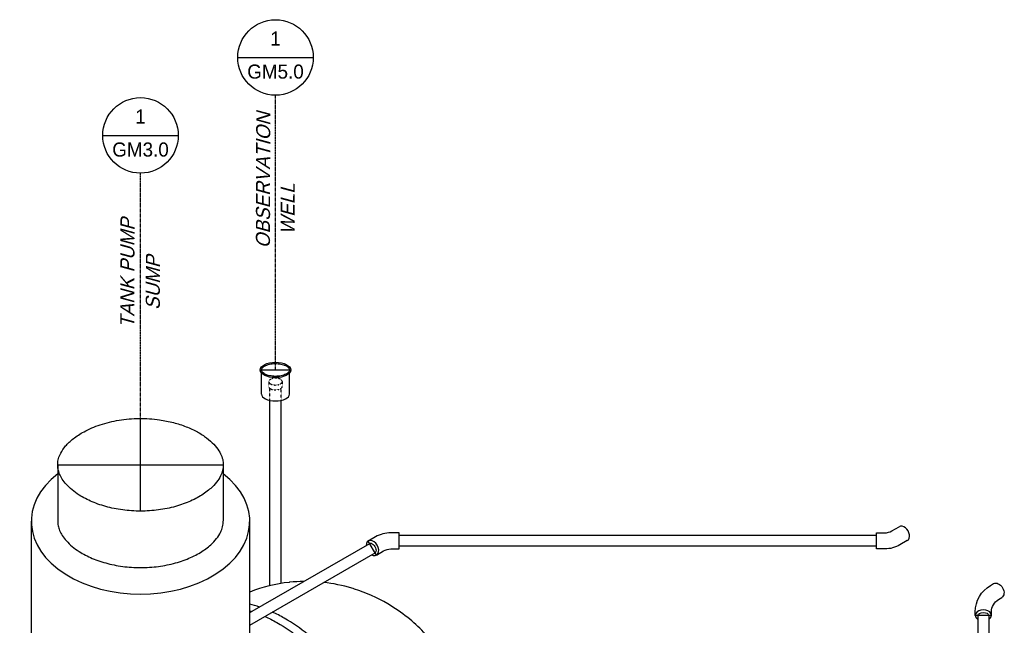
# Model space of a CAD drawing. Extents: x -18027 to -11651, y 1687 to 5059.
# Tile 92 of 170: x -17206 to -16576, y 2531 to 2918. Entities that reach past the tile are written whole.
import ezdxf
from ezdxf.enums import TextEntityAlignment as Align

# ---------------------------------------------------------------- set-up
doc = ezdxf.new("R2010")
doc.units = 0
doc.header["$MEASUREMENT"] = 0
doc.linetypes.add('CENTER1', pattern=[0.6625, 0.5, -0.075, 0.0125, -0.075])
doc.linetypes.add('HIDDEN5', pattern=[0.05, 0.025, -0.025])
doc.layers.get('0').update_dxf_attribs({"linetype": 'CONTINUOUS'})
doc.layers.get('DEFPOINTS').update_dxf_attribs({"linetype": 'CONTINUOUS'})
for name, color, linetype in [('CENTERLINE', 3, 'CENTER1'), ('PIPING-PRODUCT-PREMIUM', 5, 'CONTINUOUS'), ('PIPING-PRODUCT-REGULAR', 4, 'CONTINUOUS'), ('RISERS', 3, 'CONTINUOUS'), ('SUMP', 3, 'CONTINUOUS'), ('TAG', 3, 'CONTINUOUS'), ('TANK', 2, 'CONTINUOUS'), ('TEXT', 3, 'CONTINUOUS')]:
    doc.layers.add(name, color=color, linetype=linetype)
doc.styles.add('ISO1', font='SIMPFRAC.shx', dxfattribs={"width": 0.85, "oblique": 15})
doc.styles.add('SIMPFRAC', font='simpfrac')

# ---------------------------------------------------------------- blocks, each defined once
blk = doc.blocks.new('KEY-DETAIL')
blk.add_line((-0.1911, 0), (0.1911, 0))
blk.add_circle((0, 0), 0.1911)
at = {"style": 'SIMPFRAC'}
for tag, p in [('DETAIL', (0, 0.1314)), ('SHEET', (0, -0.0358))]:
    blk.add_attdef(tag, text='', height=0.0781, dxfattribs=at).set_placement(p, align=Align.TOP_CENTER)

msp = doc.modelspace()

# ---------------------------------------------------------------- linework, layer by layer
at = {"layer": 'CENTERLINE', "color": 3, "linetype": 'CENTER1'}
for p, q in [((-17042.11, 2694.52, 0), (-17042.11, 2870.11, 0)), ((-17128.39, 2633.9), (-17128.39, 2820.29))]:
    msp.add_line(p, q, dxfattribs=at)
at = {"layer": 'DEFPOINTS'}
for p, q in [((-17051.08, 2694.52), (-17033.13, 2694.52)), ((-17128.39, 2604.32), (-17128.39, 2663.49)), ((-17181.33, 2633.9), (-17075.46, 2633.9)), ((-16977.65, 2576.24), (-16982.79, 2585.17)), ((-16584.52, 2537.63, 0), (-16594.84, 2537.63, 0))]:
    msp.add_line(p, q, dxfattribs=at)
at = {"layer": 'PIPING-PRODUCT-PREMIUM'}
for p, q in [((-16593.12, 2537.63, 0), (-16593.12, 2381.19, 0)), ((-16586.24, 2537.63, 0), (-16586.24, 2381.19, 0))]:
    msp.add_line(p, q, dxfattribs=at)
at = {"layer": 'PIPING-PRODUCT-PREMIUM', "elevation": 0}
for points in [[(-16594.84, 2537.63), (-16594.84, 2539.92, -0.267949), (-16585.1, 2556.79), (-16583.1, 2557.94)], [(-16584.52, 2537.63), (-16584.52, 2539.92, -0.267949), (-16579.94, 2547.86), (-16577.95, 2549.01)]]:
    msp.add_lwpolyline(points, format="xyb", dxfattribs=at)
at = {"layer": 'PIPING-PRODUCT-PREMIUM', "extrusion": (0, 0, -1)}
for centre, major_axis, ratio in [((-16580.52, 2553.48, 0), (2.57, -4.47), 0.70123), ((-16589.68, 2537.63, 0), (3.44, 0.02), 0.551619)]:
    msp.add_ellipse(centre, major_axis=major_axis, ratio=ratio, start_param=3.141593, end_param=6.283185, dxfattribs=at)
at = {"layer": 'PIPING-PRODUCT-PREMIUM'}
msp.add_ellipse((-16589.68, 2537.63, 0), major_axis=(5.16, 0), ratio=0.70123, start_param=5.442117, end_param=10.265847, dxfattribs=at)
at = {"layer": 'PIPING-PRODUCT-REGULAR'}
for p, q in [((-16658.06, 2588.73, 0), (-16963.08, 2588.73, 0)), ((-17058.55, 2539.43), (-16981.92, 2583.67)), ((-16658.06, 2581.86, 0), (-16963.08, 2581.86, 0)), ((-17058.55, 2531.49), (-16978.49, 2577.71))]:
    msp.add_line(p, q, dxfattribs=at)
at = {"layer": 'PIPING-PRODUCT-REGULAR', "elevation": 0}
msp.add_lwpolyline([(-16638.35, 2585.42), (-16642.98, 2582.75, -0.131652), (-16652.72, 2580.14), (-16658.06, 2580.14), (-16658.06, 2590.45), (-16652.71, 2590.45, 0.131652), (-16648.13, 2591.68), (-16643.5, 2594.35)], format="xyb", dxfattribs=at)
at = {"layer": 'PIPING-PRODUCT-REGULAR'}
msp.add_lwpolyline([(-16977.64, 2576.24), (-16973.01, 2578.91, -0.131652), (-16968.43, 2580.14), (-16963.08, 2580.14), (-16963.08, 2590.45), (-16968.42, 2590.45, 0.131652), (-16978.16, 2587.84), (-16982.79, 2585.17)], format="xyb", dxfattribs=at)
for centre, major_axis, ratio, start_param, end_param in [((-16640.92, 2589.89, 0), (-2.57, 4.47), 0.701217, 3.144971, 6.286564), ((-16980.21, 2580.69), (-2.58, 4.48), 0.698363, 2.298204, 7.126574)]:
    msp.add_ellipse(centre, major_axis=major_axis, ratio=ratio, start_param=start_param, end_param=end_param, dxfattribs=at)
at = {"layer": 'PIPING-PRODUCT-REGULAR', "extrusion": (0, 0, -1)}
msp.add_ellipse((-16980.21, 2580.69), major_axis=(-1.71, 2.98), ratio=0.551619, start_param=6.283185, end_param=9.424778, dxfattribs=at)
at = {"layer": 'RISERS', "linetype": 'Continuous'}
for p, q in [((-17051.08, 2679.06), (-17051.08, 2692.56)), ((-17033.13, 2679.06), (-17033.13, 2692.56)), ((-17045.71, 2556.65), (-17045.71, 2675.07)), ((-17038.51, 2558.09), (-17038.51, 2675.07))]:
    msp.add_line(p, q, dxfattribs=at)
at = {"layer": 'RISERS', "color": 7, "linetype": 'HIDDEN5'}
for p, q in [((-17046.44, 2687.03), (-17046.43, 2683.95)), ((-17045.71, 2675.07), (-17045.71, 2682.83)), ((-17038.51, 2675.02), (-17038.51, 2682.8)), ((-17037.8, 2687.05), (-17037.79, 2683.97))]:
    msp.add_line(p, q, dxfattribs=at)
msp.add_lwpolyline([(-17042.12, 2689.2, 0.05), (-17043.87, 2689.03, 0.06), (-17045.18, 2688.56, 0.1), (-17046.17, 2687.77, 0.17), (-17046.44, 2687.03, 0.17), (-17046.16, 2686.31, 0.1), (-17045.17, 2685.52, 0.06), (-17043.86, 2685.05, 0.05), (-17042.11, 2684.88, 0.05), (-17040.36, 2685.06, 0.06), (-17039.05, 2685.53, 0.1), (-17038.06, 2686.33, 0.17), (-17037.8, 2687.05, 0.17), (-17038.07, 2687.79, 0.1), (-17039.06, 2688.58, 0.06), (-17040.37, 2689.04, 0.05)], format="xyb", close=True, dxfattribs=at)
msp.add_lwpolyline([(-17046.43, 2683.95, 0.17), (-17046.16, 2683.23, 0.1), (-17045.16, 2682.42, 0.06), (-17043.85, 2681.98, 0.05), (-17042.1, 2681.8, 0.05), (-17040.36, 2681.98, 0.06), (-17039.04, 2682.44, 0.1), (-17038.06, 2683.25, 0.17), (-17037.79, 2683.97, 0.17)], format="xyb", dxfattribs=at)
at = {"layer": 'RISERS'}
msp.add_ellipse((-17042.11, 2694.52), major_axis=(-9.79, 0), ratio=0.499687, dxfattribs=at)
msp.add_ellipse((-17042.11, 2679.06), major_axis=(8.98, 0), ratio=0.485856, start_param=3.141593, end_param=6.283185, dxfattribs=at)
msp.add_open_spline([(-17051.08, 2694.52), (-17051.08, 2694.28), (-17051.03, 2694.04), (-17050.81, 2693.54), (-17050.64, 2693.28), (-17050.15, 2692.75), (-17049.83, 2692.48), (-17048.73, 2691.76), (-17047.78, 2691.35), (-17045.61, 2690.73), (-17044.37, 2690.54), (-17041.85, 2690.4), (-17040.56, 2690.46), (-17038.14, 2690.83), (-17037.02, 2691.14), (-17035.36, 2691.85), (-17034.76, 2692.2), (-17033.91, 2692.89), (-17033.62, 2693.21), (-17033.25, 2693.82), (-17033.16, 2694.11), (-17033.11, 2694.67), (-17033.16, 2694.95), (-17033.43, 2695.55), (-17033.65, 2695.87), (-17034.3, 2696.49), (-17034.73, 2696.8), (-17035.75, 2697.37), (-17036.35, 2697.63), (-17038.06, 2698.18), (-17039.25, 2698.42), (-17041.74, 2698.63), (-17043.04, 2698.61), (-17045.49, 2698.32), (-17046.66, 2698.05), (-17048.45, 2697.39), (-17049.13, 2697.03), (-17050.11, 2696.34), (-17050.44, 2696), (-17050.9, 2695.36), (-17051.02, 2695.05), (-17051.08, 2694.68), (-17051.08, 2694.6), (-17051.08, 2694.52)], degree=3, knots=[0, 0, 0, 0, 0.217112, 0.217112, 0.434225, 0.434225, 0.651337, 0.651337, 1.057335, 1.057335, 1.463333, 1.463333, 1.869331, 1.869331, 2.275329, 2.275329, 2.587137, 2.587137, 2.845189, 2.845189, 3.103241, 3.103241, 3.361294, 3.361294, 3.619346, 3.619346, 3.877398, 3.877398, 4.13545, 4.13545, 4.540089, 4.540089, 4.944729, 4.944729, 5.349368, 5.349368, 5.675074, 5.675074, 5.942396, 5.942396, 6.209717, 6.209717, 6.283185, 6.283185, 6.283185, 6.283185], dxfattribs=at)
at = {"layer": 'SUMP'}
for points in [[(-17181.33, 2633.9), (-17181.33, 2598.15)], [(-17075.46, 2633.9), (-17075.46, 2598.15)]]:
    msp.add_lwpolyline(points, dxfattribs=at)
for points in [[(-17198.24, 2597.8), (-17198.24, 2473.8, 0.113767), (-17194.78, 2473.6, -0.075076), (-17184.22, 2474.07, -0.106395), (-17153.36, 2463.92, 0.102792), (-17125.95, 2455.98), (-17117.65, 2461.22), (-17109.33, 2460.61, -0.00728), (-17106.68, 2457.95, 0.128965), (-17078.77, 2459.86), (-17075.73, 2470.64), (-17070.98, 2473.38, -0.006895), (-17067.38, 2469.34, 0.063765), (-17059.58, 2498.57, 0.063765)], [(-17059.03, 2503.45, 0.028817), (-17058.55, 2517.15), (-17058.55, 2597.8)]]:
    msp.add_lwpolyline(points, format="xyb", dxfattribs=at)
msp.add_ellipse((-17128.39, 2597.8), major_axis=(-69.84, 0), ratio=0.665651, start_param=5.572544, end_param=10.135419, dxfattribs=at)
for points, knots in [([(-17181.33, 2633.9), (-17181.33, 2632.96), (-17181.24, 2632.01), (-17180.84, 2630.05), (-17180.53, 2629.05), (-17179.66, 2626.96), (-17179.1, 2625.87), (-17177.66, 2623.64), (-17176.79, 2622.49), (-17174.71, 2620.18), (-17173.51, 2619.02), (-17170.77, 2616.73), (-17169.23, 2615.61), (-17165.08, 2612.97), (-17162.28, 2611.51), (-17156.16, 2608.93), (-17152.84, 2607.81), (-17145.83, 2606.01), (-17142.15, 2605.32), (-17134.61, 2604.46), (-17130.76, 2604.27), (-17123.08, 2604.4), (-17119.25, 2604.71), (-17111.81, 2605.83), (-17108.2, 2606.63), (-17101.39, 2608.65), (-17098.19, 2609.87), (-17092.35, 2612.62), (-17089.71, 2614.15), (-17085.12, 2617.37), (-17083.16, 2619.07), (-17080.27, 2622.13), (-17079.2, 2623.5), (-17077.51, 2626.15), (-17076.88, 2627.43), (-17075.98, 2629.88), (-17075.7, 2631.05), (-17075.42, 2633.33), (-17075.42, 2634.44), (-17075.69, 2636.72), (-17075.97, 2637.89), (-17076.87, 2640.33), (-17077.49, 2641.61), (-17079.17, 2644.26), (-17080.23, 2645.63), (-17082.82, 2648.38), (-17084.35, 2649.76), (-17087.88, 2652.44), (-17089.87, 2653.73), (-17094.26, 2656.14), (-17096.67, 2657.27), (-17101.8, 2659.27), (-17104.53, 2660.15), (-17110.23, 2661.62), (-17113.2, 2662.21), (-17120.48, 2663.24), (-17124.85, 2663.53), (-17133.58, 2663.44), (-17137.93, 2663.08), (-17146.33, 2661.72), (-17150.38, 2660.74), (-17157.91, 2658.25), (-17161.39, 2656.75), (-17167.02, 2653.69), (-17169.29, 2652.19), (-17173.23, 2649.1), (-17174.89, 2647.5), (-17177.59, 2644.35), (-17178.62, 2642.79), (-17180.02, 2640.12), (-17180.47, 2638.96), (-17181.09, 2636.75), (-17181.26, 2635.68), (-17181.32, 2634.39), (-17181.33, 2634.14), (-17181.33, 2633.9)], [0, 0, 0, 0, 0.134816, 0.134816, 0.269633, 0.269633, 0.404449, 0.404449, 0.539266, 0.539266, 0.674082, 0.674082, 0.808899, 0.808899, 1.005673, 1.005673, 1.202446, 1.202446, 1.39922, 1.39922, 1.595994, 1.595994, 1.792767, 1.792767, 1.989541, 1.989541, 2.186315, 2.186315, 2.383088, 2.383088, 2.579862, 2.579862, 2.74012, 2.74012, 2.900378, 2.900378, 3.060635, 3.060635, 3.220893, 3.220893, 3.381151, 3.381151, 3.541409, 3.541409, 3.701667, 3.701667, 3.861925, 3.861925, 4.022183, 4.022183, 4.18244, 4.18244, 4.342698, 4.342698, 4.502956, 4.502956, 4.726383, 4.726383, 4.94981, 4.94981, 5.173237, 5.173237, 5.396663, 5.396663, 5.58104, 5.58104, 5.765416, 5.765416, 5.949793, 5.949793, 6.099331, 6.099331, 6.248869, 6.248869, 6.283185, 6.283185, 6.283185, 6.283185]), ([(-17181.33, 2597.8), (-17181.33, 2597.8), (-17181.33, 2597.8), (-17181.33, 2597.8), (-17181.33, 2596.85), (-17181.24, 2595.9), (-17180.84, 2593.95), (-17180.53, 2592.94), (-17179.66, 2590.85), (-17179.1, 2589.76), (-17177.66, 2587.53), (-17176.79, 2586.38), (-17174.71, 2584.07), (-17173.51, 2582.91), (-17170.77, 2580.62), (-17169.23, 2579.5), (-17165.08, 2576.86), (-17162.28, 2575.4), (-17156.16, 2572.82), (-17152.84, 2571.7), (-17145.83, 2569.9), (-17142.15, 2569.22), (-17134.61, 2568.35), (-17130.76, 2568.16), (-17123.08, 2568.29), (-17119.25, 2568.61), (-17111.81, 2569.72), (-17108.2, 2570.52), (-17101.39, 2572.54), (-17098.19, 2573.76), (-17092.35, 2576.51), (-17089.71, 2578.04), (-17085.12, 2581.26), (-17083.16, 2582.96), (-17080.27, 2586.02), (-17079.2, 2587.39), (-17077.51, 2590.05), (-17076.88, 2591.33), (-17075.98, 2593.77), (-17075.7, 2594.94), (-17075.49, 2596.7), (-17075.45, 2597.32), (-17075.46, 2597.93)], [6.283185, 6.283185, 6.283185, 6.283185, 6.283185, 6.283185, 6.283185, 6.418002, 6.418002, 6.552818, 6.552818, 6.687635, 6.687635, 6.822451, 6.822451, 6.957268, 6.957268, 7.092084, 7.092084, 7.288858, 7.288858, 7.485632, 7.485632, 7.682405, 7.682405, 7.879179, 7.879179, 8.075953, 8.075953, 8.272726, 8.272726, 8.4695, 8.4695, 8.666273, 8.666273, 8.863047, 8.863047, 9.023305, 9.023305, 9.183563, 9.183563, 9.343821, 9.343821, 9.431246, 9.431246, 9.431246, 9.431246])]:
    msp.add_open_spline(points, degree=3, knots=knots, dxfattribs=at)
at = {"layer": 'TANK'}
for points in [[(-17024.05, 2559.34, 0.021972), (-17032.97, 2558.82, 0.001168), (-17033.44, 2558.77, 0.067342), (-17058.55, 2552.6)], [(-16919.46, 2422.87, 0.100523), (-16916.97, 2465, 0.094213), (-16930.41, 2504.38, 0.009348), (-16932.54, 2507.97, 0.05445), (-16947.43, 2527.03, 0.03092), (-16957.63, 2536.28, 0.036324), (-16970.3, 2545, 0.054921), (-16991.51, 2554.47, 0.004388), (-16993.28, 2555.03, 0.04551), (-17011.37, 2558.73)], [(-17052.38, 2542.99, 0.019766), (-17058.55, 2544.73)], [(-17058.55, 2540.67, -0.00451), (-17057.16, 2540.23, -0.00451)], [(-17048.91, 2537.05, -0.026809), (-17041.19, 2533.07, -0.071312), (-17012.58, 2510.3, -0.016688), (-17003.94, 2500.44, -0.040957), (-16985.58, 2474.05, -0.026407), (-16976.13, 2455.58, -0.018759)], [(-16968.35, 2451.09, 0.03646), (-16980.88, 2476.83, 0.044515), (-17000.98, 2505.38, 0.013151), (-17007.88, 2513.08, 0.071312), (-17036.49, 2535.85, 0.02659), (-17044.15, 2539.8)]]:
    msp.add_lwpolyline(points, format="xyb", dxfattribs=at)

# ---------------------------------------------------------------- block references
at = {"layer": 'TAG'}
ref = msp.add_blockref('KEY-DETAIL', (-17042.11, 2894.24, 0), dxfattribs=dict(at, xscale=126.2697858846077, yscale=126.2697858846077, zscale=126.2697858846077))
ref.add_attrib('SHEET', 'GM5.0', dxfattribs={"layer": '0', "height": 9, "style": 'SIMPFRAC'}).set_placement((-17042.11, 2889.72, 0), align=Align.TOP_CENTER)
ref.add_attrib('DETAIL', '1', dxfattribs={"layer": '0', "height": 9, "style": 'SIMPFRAC'}).set_placement((-17042.11, 2910.84, 0), align=Align.TOP_CENTER)
ref = msp.add_blockref('KEY-DETAIL', (-17128.39, 2844.43), dxfattribs=dict(at, xscale=126.2697858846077, yscale=126.2697858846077, zscale=126.2697858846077))
ref.add_attrib('SHEET', 'GM3.0', dxfattribs={"height": 9, "style": 'SIMPFRAC'}).set_placement((-17128.39, 2839.9), align=Align.TOP_CENTER)
ref.add_attrib('DETAIL', '1', dxfattribs={"layer": '0', "height": 9, "style": 'SIMPFRAC'}).set_placement((-17128.39, 2861.02), align=Align.TOP_CENTER)

# ---------------------------------------------------------------- texts
at = {"layer": 'TEXT', "style": 'ISO1', "oblique": 15}
for s, p in [('OBSERVATION', (-17045.65, 2772.34, 0)), ('WELL', (-17029.88, 2780.99, 0)), ('TANK PUMP', (-17132.36, 2721.36)), ('SUMP', (-17116.04, 2732.85))]:
    msp.add_text(s, height=9, rotation=89.86426, dxfattribs=at).set_placement(p)

doc.saveas('drawing.dxf')
